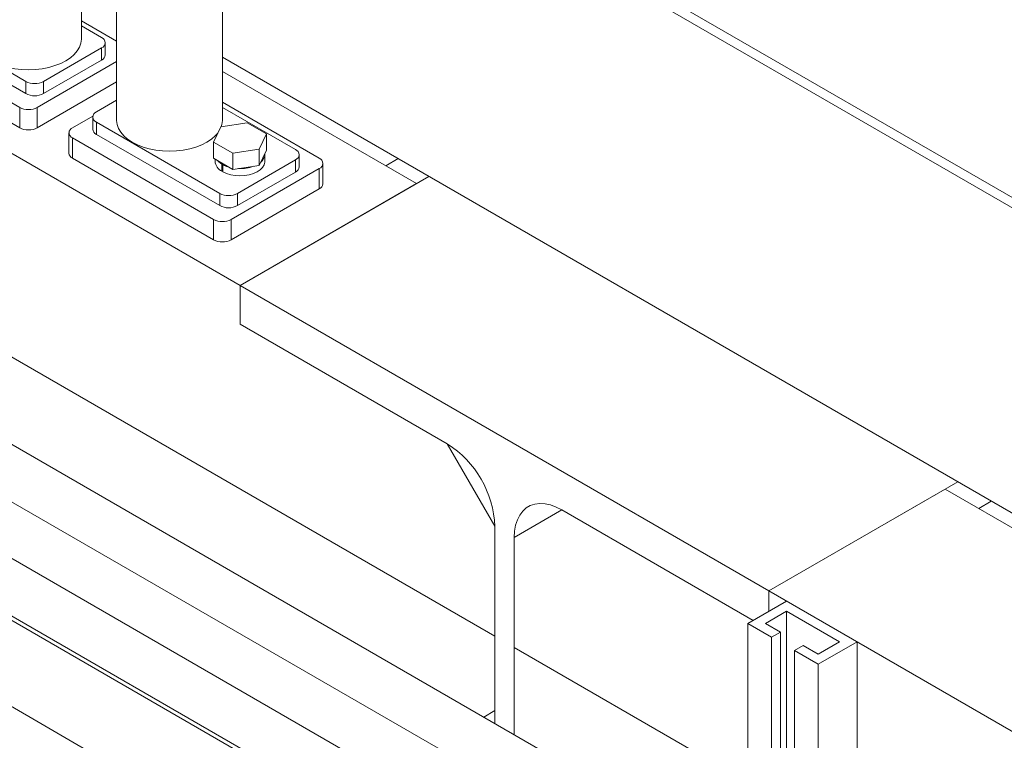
# Model space of a CAD drawing. Header units: millimetres. Extents: x 525 to 29324, y 175 to 20618.
# Tile 218 of 256: x 10134 to 10529, y 13291 to 13580. Entities that reach past the tile are written whole.
import ezdxf

# ---------------------------------------------------------------- set-up
doc = ezdxf.new("R2010")
doc.units = ezdxf.units.MM
doc.linetypes.add('SLD-Centrada-doble', pattern=[12.7, 6.35, -1.27, 1.27, -1.27, 1.27, -1.27])
doc.linetypes.add('SLD-Continua', pattern=[0])

msp = doc.modelspace()

# ---------------------------------------------------------------- linework, layer by layer
at = {"color": 7, "linetype": 'SLD-Continua', "lineweight": 18, "ltscale": 35}
for p, q in [((10158.6, 13571.89), (10158.6, 14416.19)), ((10172.77, 14383.53), (10172.77, 13539.23)), ((10361.34, 13230.54), (9004.73, 14013.7)), ((10400.94, 13253.4), (9100.84, 14003.93)), ((8994.73, 13996.38), (10350.33, 13213.81)), ((9090.84, 13986.61), (10380.94, 13241.86)), ((10215.17, 13539.23), (10215.17, 13984.4)), ((10350.33, 13212.05), (9052.43, 13961.31)), ((9037.43, 13935.33), (10350.33, 13177.41)), ((10222.34, 13473.15), (9762.72, 13738.48)), ((10222.34, 13473.15), (9762.72, 13738.48)), ((10222.34, 13473.15), (9762.72, 13738.48)), ((10222.34, 13473.15), (9762.72, 13738.48)), ((10222.34, 13473.15), (9762.72, 13738.48)), ((10324.52, 13332.51), (9699.08, 13693.56)), ((10324.52, 13332.51), (9699.08, 13693.56)), ((10324.52, 13332.51), (9699.08, 13693.56)), ((10324.52, 13332.51), (9699.08, 13693.56)), ((10324.52, 13332.51), (9699.08, 13693.56)), ((10773.81, 13368.78), (10215.17, 13691.28)), ((10215.17, 13687.19), (10773.81, 13364.7)), ((10136.34, 13554.95), (10086.85, 13583.52)), ((10077.3, 13577.19), (10133.87, 13544.54)), ((10136.34, 13550.05), (10086.85, 13578.62)), ((10172.77, 13571.06), (10158.6, 13579.24)), ((10158.6, 13577.2), (10166.75, 13572.5)), ((10168.21, 13565.56), (10168.21, 13570.46)), ((10077.3, 13569.03), (10133.87, 13536.37)), ((10166.75, 13568.42), (10143.41, 13554.95)), ((10140.94, 13544.54), (10172.77, 13562.91)), ((10166.75, 13563.52), (10143.41, 13550.05)), ((10215.17, 13564.71), (10773.81, 13242.22)), ((10293.05, 13513.97), (10215.17, 13558.93)), ((10293.05, 13513.97), (10215.17, 13558.93)), ((10293.05, 13513.97), (10215.17, 13558.93)), ((10293.05, 13513.97), (10215.17, 13558.93)), ((10293.05, 13513.97), (10215.17, 13558.93)), ((10140.94, 13536.37), (10172.77, 13554.75)), ((10172.77, 13547.4), (10164.63, 13542.7)), ((10215.17, 13546.58), (10254.08, 13524.13)), ((10244.53, 13527.6), (10215.17, 13544.54)), ((10155.08, 13536.37), (10163.21, 13541.07)), ((10163.16, 13540.66), (10163.16, 13535.76)), ((10164.63, 13538.62), (10214.12, 13510.04)), ((10225.1, 13538.41), (10214.5, 13536.77)), ((10232.85, 13533.93), (10225.1, 13538.41)), ((10153.62, 13534.33), (10153.62, 13526.17)), ((10164.63, 13533.72), (10214.12, 13505.14)), ((10214.5, 13536.77), (10211.66, 13530.65)), ((10230.01, 13527.81), (10232.85, 13533.93)), ((10232.85, 13527.4), (10232.85, 13533.93)), ((10211.65, 13499.63), (10155.08, 13532.29)), ((10211.66, 13530.65), (10219.42, 13526.18)), ((10211.66, 13524.12), (10211.66, 13530.65)), ((10219.42, 13526.18), (10230.01, 13527.81)), ((10219.42, 13519.64), (10219.42, 13526.18)), ((10230.01, 13521.28), (10230.01, 13527.81)), ((10230.01, 13521.28), (10232.85, 13527.4)), ((10232.26, 13522.9), (10232.26, 13525.76)), ((10211.65, 13491.47), (10155.08, 13524.12)), ((10211.66, 13524.12), (10219.42, 13519.64)), ((10212.26, 13523.78), (10212.26, 13522.9)), ((10214.98, 13521.8), (10215.33, 13522)), ((10214.98, 13521.8), (10214.98, 13518.94)), ((10215.4, 13521.56), (10215.75, 13521.76)), ((10221.2, 13510.04), (10244.53, 13523.51)), ((10245.99, 13520.66), (10245.99, 13525.56)), ((10255.54, 13513.92), (10255.54, 13522.08)), ((10285.72, 13523.98), (10280.71, 13521.09)), ((10285.72, 13523.98), (10280.71, 13521.09)), ((10285.72, 13523.98), (10280.71, 13521.09)), ((10285.72, 13523.98), (10280.71, 13521.09)), ((10285.72, 13523.98), (10280.71, 13521.09)), ((10215.4, 13519.19), (10214.98, 13518.94)), ((10215.4, 13521.56), (10215.4, 13518.7)), ((10254.08, 13520.04), (10218.72, 13499.63)), ((10219.42, 13519.64), (10230.01, 13521.28)), ((10221.2, 13505.14), (10244.53, 13518.61)), ((10298.06, 13516.86), (10222.34, 13473.15)), ((10298.06, 13516.86), (10222.34, 13473.15)), ((10298.06, 13516.86), (10222.34, 13473.15)), ((10298.06, 13516.86), (10222.34, 13473.15)), ((10298.06, 13516.86), (10222.34, 13473.15)), ((10222.34, 13473.15), (10293.05, 13513.97)), ((10222.34, 13473.15), (10293.05, 13513.97)), ((10222.34, 13473.15), (10293.05, 13513.97)), ((10222.34, 13473.15), (10293.05, 13513.97)), ((10222.34, 13473.15), (10293.05, 13513.97)), ((10254.08, 13511.88), (10218.72, 13491.47)), ((10222.34, 13473.15), (10434.47, 13350.69)), ((10222.34, 13457.63), (10222.34, 13473.15)), ((10222.34, 13473.15), (10434.47, 13350.69)), ((10222.34, 13457.63), (10222.34, 13473.15)), ((10222.34, 13473.15), (10434.47, 13350.69)), ((10222.34, 13457.63), (10222.34, 13473.15)), ((10222.34, 13473.15), (10434.47, 13350.69)), ((10222.34, 13457.63), (10222.34, 13473.15)), ((10222.34, 13473.15), (10434.47, 13350.69)), ((10222.34, 13457.63), (10222.34, 13473.15)), ((10222.34, 13457.63), (10222.34, 13473.15)), ((10222.34, 13457.63), (10222.34, 13473.15)), ((10222.34, 13457.63), (10222.34, 13473.15)), ((10222.34, 13457.63), (10222.34, 13473.15)), ((10222.34, 13457.63), (10222.34, 13473.15)), ((10305.43, 13409.67), (10222.34, 13457.63)), ((10305.43, 13409.67), (10222.34, 13457.63)), ((10305.43, 13409.67), (10222.34, 13457.63)), ((10305.43, 13409.67), (10222.34, 13457.63)), ((10305.43, 13409.67), (10222.34, 13457.63)), ((10305.43, 13409.67), (10222.34, 13457.63)), ((10305.43, 13409.67), (10222.34, 13457.63)), ((10305.43, 13409.67), (10222.34, 13457.63)), ((10305.43, 13409.67), (10222.34, 13457.63)), ((10305.43, 13409.67), (10222.34, 13457.63)), ((10305.43, 13409.67), (10324.52, 13376.6)), ((10305.43, 13409.67), (10324.52, 13376.6)), ((10305.43, 13409.67), (10324.52, 13376.6)), ((10305.43, 13409.67), (10324.52, 13376.6)), ((10305.43, 13409.67), (10324.52, 13376.6)), ((10510.19, 13394.4), (10434.47, 13350.69)), ((10510.19, 13394.4), (10434.47, 13350.69)), ((10510.19, 13394.4), (10434.47, 13350.69)), ((10510.19, 13394.4), (10434.47, 13350.69)), ((10510.19, 13394.4), (10434.47, 13350.69)), ((10505.18, 13391.51), (10434.47, 13350.69)), ((10505.18, 13391.51), (10434.47, 13350.69)), ((10505.18, 13391.51), (10434.47, 13350.69)), ((10505.18, 13391.51), (10434.47, 13350.69)), ((10505.18, 13391.51), (10434.47, 13350.69)), ((10773.81, 13236.43), (10505.18, 13391.51)), ((10773.81, 13236.43), (10505.18, 13391.51)), ((10773.81, 13236.43), (10505.18, 13391.51)), ((10773.81, 13236.43), (10505.18, 13391.51)), ((10773.81, 13236.43), (10505.18, 13391.51)), ((10523.63, 13386.64), (10518.62, 13383.75)), ((10523.63, 13386.64), (10518.62, 13383.75)), ((10523.63, 13386.64), (10518.62, 13383.75)), ((10523.63, 13386.64), (10518.62, 13383.75)), ((10523.63, 13386.64), (10518.62, 13383.75)), ((10332.3, 13372.11), (10351.39, 13383.14)), ((10332.3, 13372.11), (10351.39, 13383.14)), ((10332.3, 13372.11), (10351.39, 13383.14)), ((10332.3, 13372.11), (10351.39, 13383.14)), ((10332.3, 13372.11), (10351.39, 13383.14)), ((10428.11, 13338.85), (10351.39, 13383.14)), ((10428.11, 13338.85), (10351.39, 13383.14)), ((10428.11, 13338.85), (10351.39, 13383.14)), ((10428.11, 13338.85), (10351.39, 13383.14)), ((10428.11, 13338.85), (10351.39, 13383.14)), ((10428.11, 13338.85), (10351.39, 13383.14)), ((10428.11, 13338.85), (10351.39, 13383.14)), ((10428.11, 13338.85), (10351.39, 13383.14)), ((10428.11, 13338.85), (10351.39, 13383.14)), ((10428.11, 13338.85), (10351.39, 13383.14)), ((10324.52, 13297.52), (10324.52, 13376.6)), ((10324.52, 13297.52), (10324.52, 13376.6)), ((10324.52, 13297.52), (10324.52, 13376.6)), ((10324.52, 13297.52), (10324.52, 13376.6)), ((10324.52, 13297.52), (10324.52, 13376.6)), ((10324.52, 13332.51), (10324.52, 13376.6)), ((10324.52, 13332.51), (10324.52, 13376.6)), ((10324.52, 13332.51), (10324.52, 13376.6)), ((10324.52, 13332.51), (10324.52, 13376.6)), ((10324.52, 13332.51), (10324.52, 13376.6)), ((10332.3, 13372.11), (10332.3, 13293.03)), ((10332.3, 13372.11), (10332.3, 13293.03)), ((10332.3, 13372.11), (10332.3, 13293.03)), ((10332.3, 13372.11), (10332.3, 13293.03)), ((10332.3, 13372.11), (10332.3, 13293.03)), ((10332.3, 13372.11), (10332.3, 13328.02)), ((10332.3, 13372.11), (10332.3, 13328.02)), ((10332.3, 13372.11), (10332.3, 13328.02)), ((10332.3, 13372.11), (10332.3, 13328.02)), ((10332.3, 13372.11), (10332.3, 13328.02)), ((10434.47, 13350.69), (10434.47, 13342.52)), ((10434.47, 13350.69), (10434.47, 13342.52)), ((10434.47, 13350.69), (10434.47, 13342.52)), ((10434.47, 13350.69), (10434.47, 13342.52)), ((10434.47, 13350.69), (10434.47, 13342.52)), ((10434.47, 13350.69), (10434.47, 13342.52)), ((10858.74, 13105.76), (10434.47, 13350.69)), ((10434.47, 13350.69), (10434.47, 13342.52)), ((10858.74, 13105.76), (10434.47, 13350.69)), ((10434.47, 13350.69), (10434.47, 13342.52)), ((10858.74, 13105.76), (10434.47, 13350.69)), ((10434.47, 13350.69), (10434.47, 13342.52)), ((10858.74, 13105.76), (10434.47, 13350.69)), ((10434.47, 13350.69), (10434.47, 13342.52)), ((10858.74, 13105.76), (10434.47, 13350.69)), ((10441.54, 13346.6), (10425.99, 13337.62)), ((10469.83, 13330.28), (10441.54, 13346.6)), ((10433.06, 13337.62), (10441.54, 13342.52)), ((10441.54, 13342.52), (10462.76, 13330.28)), ((10441.54, 13342.52), (10441.54, 13271.87)), ((10435.53, 13332.11), (10425.99, 13337.62)), ((10425.99, 13337.62), (10425.99, 13267.86)), ((10439.07, 13334.15), (10433.06, 13337.62)), ((10435.53, 13332.11), (10439.07, 13334.15)), ((10435.53, 13332.11), (10435.53, 13270.06)), ((10439.07, 13334.15), (10439.07, 13268.02)), ((10448.26, 13328.85), (10444.73, 13326.81)), ((10454.27, 13325.38), (10448.26, 13328.85)), ((10462.76, 13330.28), (10454.27, 13325.38)), ((10469.83, 13330.28), (10454.27, 13321.3)), ((10469.83, 13330.28), (10469.83, 13213.63)), ((10425.99, 13273.93), (10332.3, 13328.02)), ((10425.99, 13273.93), (10332.3, 13328.02)), ((10425.99, 13273.93), (10332.3, 13328.02)), ((10425.99, 13273.93), (10332.3, 13328.02)), ((10425.99, 13273.93), (10332.3, 13328.02)), ((10454.27, 13321.3), (10444.73, 13326.81)), ((10444.73, 13326.81), (10444.73, 13264.75)), ((10454.27, 13321.3), (10454.27, 13222.61)), ((10324.52, 13302.69), (10320.04, 13300.1)), ((10324.52, 13302.69), (10320.04, 13300.1)), ((10324.52, 13302.69), (10320.04, 13300.1)), ((10324.52, 13302.69), (10320.04, 13300.1)), ((10324.52, 13302.69), (10320.04, 13300.1))]:
    msp.add_line(p, q, dxfattribs=at)
at = {"color": 8, "linetype": 'SLD-Centrada-doble', "lineweight": 18, "ltscale": 35}
for p, q in [((10166.75, 13568.42), (10166.75, 13563.52)), ((10136.34, 13554.95), (10136.34, 13550.05)), ((10143.41, 13550.05), (10143.41, 13554.95)), ((10133.87, 13544.54), (10133.87, 13536.37)), ((10140.94, 13536.37), (10140.94, 13544.54)), ((10164.63, 13538.62), (10164.63, 13533.72)), ((10155.08, 13532.29), (10155.08, 13524.12)), ((10244.53, 13518.61), (10244.53, 13523.51)), ((10254.08, 13511.88), (10254.08, 13520.04)), ((10214.12, 13505.14), (10214.12, 13510.04)), ((10221.2, 13510.04), (10221.2, 13505.14)), ((10211.65, 13491.47), (10211.65, 13499.63)), ((10218.72, 13499.63), (10218.72, 13491.47))]:
    msp.add_line(p, q, dxfattribs=at)
at = {"color": 7, "linetype": 'SLD-Continua', "lineweight": 18, "ltscale": 35, "flags": 128}
for points in [[(10116.2, 13571.89), (10116.38, 13570.29), (10116.93, 13568.72), (10117.82, 13567.2), (10119.04, 13565.77), (10120.58, 13564.44), (10122.41, 13563.23), (10124.5, 13562.18), (10126.8, 13561.29), (10129.29, 13560.58), (10131.92, 13560.06), (10134.64, 13559.75), (10137.4, 13559.65), (10140.17, 13559.75), (10142.89, 13560.06), (10145.52, 13560.58), (10148, 13561.29), (10150.31, 13562.18), (10152.39, 13563.23)], [(10152.39, 13563.23), (10154.22, 13564.44), (10155.76, 13565.77), (10156.99, 13567.2), (10157.88, 13568.72), (10158.42, 13570.29), (10158.6, 13571.89)], [(10213.32, 13534.23), (10212.33, 13533.11), (10210.79, 13531.78), (10208.96, 13530.58), (10206.88, 13529.52), (10204.57, 13528.63), (10202.08, 13527.92), (10199.46, 13527.41), (10196.74, 13527.1), (10193.97, 13526.99), (10191.2, 13527.1), (10188.49, 13527.41), (10185.86, 13527.92), (10183.37, 13528.63), (10181.07, 13529.52), (10178.98, 13530.58), (10177.15, 13531.78), (10175.61, 13533.11), (10174.39, 13534.55), (10173.49, 13536.06), (10172.95, 13537.63), (10172.77, 13539.23)], [(10215.17, 13539.23), (10214.99, 13537.63), (10214.75, 13536.81)], [(10213.33, 13523.16), (10213.82, 13522.66), (10214.98, 13521.8)], [(10215.4, 13518.7), (10216.89, 13518.03), (10218.56, 13517.54), (10220.37, 13517.23), (10222.25, 13517.13), (10224.12, 13517.23), (10225.93, 13517.53), (10227.61, 13518.03), (10229.1, 13518.69), (10230.34, 13519.51), (10231.3, 13520.44), (10231.94, 13521.46), (10232.24, 13522.54), (10232.26, 13522.9)], [(10215.4, 13521.56), (10216.89, 13520.89), (10217.75, 13520.61)], [(10351.39, 13383.14), (10349.09, 13384.3), (10346.82, 13385.13), (10344.62, 13385.61), (10342.52, 13385.73), (10340.54, 13385.49), (10338.73, 13384.9), (10337.1, 13383.96), (10335.68, 13382.68), (10334.48, 13381.09), (10333.54, 13379.21), (10332.85, 13377.07), (10332.44, 13374.69), (10332.3, 13372.11)], [(10351.39, 13383.14), (10349.09, 13384.3), (10346.82, 13385.13), (10344.62, 13385.61), (10342.52, 13385.73), (10340.54, 13385.49), (10338.73, 13384.9), (10337.1, 13383.96), (10335.68, 13382.68), (10334.48, 13381.09), (10333.54, 13379.21), (10332.85, 13377.07), (10332.44, 13374.69), (10332.3, 13372.11)], [(10351.39, 13383.14), (10349.09, 13384.3), (10346.82, 13385.13), (10344.62, 13385.61), (10342.52, 13385.73), (10340.54, 13385.49), (10338.73, 13384.9), (10337.1, 13383.96), (10335.68, 13382.68), (10334.48, 13381.09), (10333.54, 13379.21), (10332.85, 13377.07), (10332.44, 13374.69), (10332.3, 13372.11)], [(10351.39, 13383.14), (10349.09, 13384.3), (10346.82, 13385.13), (10344.62, 13385.61), (10342.52, 13385.73), (10340.54, 13385.49), (10338.73, 13384.9), (10337.1, 13383.96), (10335.68, 13382.68), (10334.48, 13381.09), (10333.54, 13379.21), (10332.85, 13377.07), (10332.44, 13374.69), (10332.3, 13372.11)], [(10351.39, 13383.14), (10349.09, 13384.3), (10346.82, 13385.13), (10344.62, 13385.61), (10342.52, 13385.73), (10340.54, 13385.49), (10338.73, 13384.9), (10337.1, 13383.96), (10335.68, 13382.68), (10334.48, 13381.09), (10333.54, 13379.21), (10332.85, 13377.07), (10332.44, 13374.69), (10332.3, 13372.11)]]:
    msp.add_lwpolyline(points, dxfattribs=at)
at = {"color": 7, "linetype": 'SLD-Continua', "lineweight": 18, "ltscale": 1225}
for centre, radius, start, end in [((10165.97, 13570.46), 2.18, 290.7834, 69.2166), ((10165.71, 13565.81), 2.51, 294.3747, 354.3052), ((10139.88, 13561.77), 7.69, 242.6097, 297.3903), ((10139.88, 13556.87), 7.69, 242.6097, 297.3903), ((10137.4, 13551.36), 7.69, 242.6097, 297.3903), ((10165.4, 13540.66), 2.18, 110.7834, 249.2166), ((10137.4, 13543.19), 7.69, 242.6097, 297.3903), ((10155.86, 13534.33), 2.18, 110.7834, 249.2166), ((10165.66, 13536.01), 2.51, 185.6948, 245.6253), ((10156.12, 13526.41), 2.51, 185.6948, 245.6253), ((10228.09, 13525.89), 4.16, 307.6083, 2.5948), ((10243.76, 13525.56), 2.18, 290.7834, 69.2166), ((10217.06, 13523.29), 4.82, 184.6107, 244.3873), ((10253.3, 13522.08), 2.18, 290.7834, 69.2166), ((10222.37, 13535.61), 15.63, 267.531, 290.0551), ((10243.49, 13520.91), 2.51, 294.3747, 354.3052), ((10253.04, 13514.17), 2.51, 294.3747, 354.3052), ((10217.66, 13516.87), 7.69, 242.6097, 297.3903), ((10217.66, 13511.97), 7.69, 242.6097, 297.3903), ((10215.19, 13506.46), 7.69, 242.6097, 297.3903), ((10215.19, 13498.29), 7.69, 242.6097, 297.3903), ((10283.18, 13374.78), 41.37, 2.5201, 57.4799), ((10283.18, 13374.78), 41.37, 2.5201, 57.4799), ((10283.18, 13374.78), 41.37, 2.5201, 57.4799), ((10283.18, 13374.78), 41.37, 2.5201, 57.4799), ((10283.18, 13374.78), 41.37, 2.5201, 57.4799)]:
    msp.add_arc(centre, radius, start, end, dxfattribs=at)

doc.saveas('drawing.dxf')
